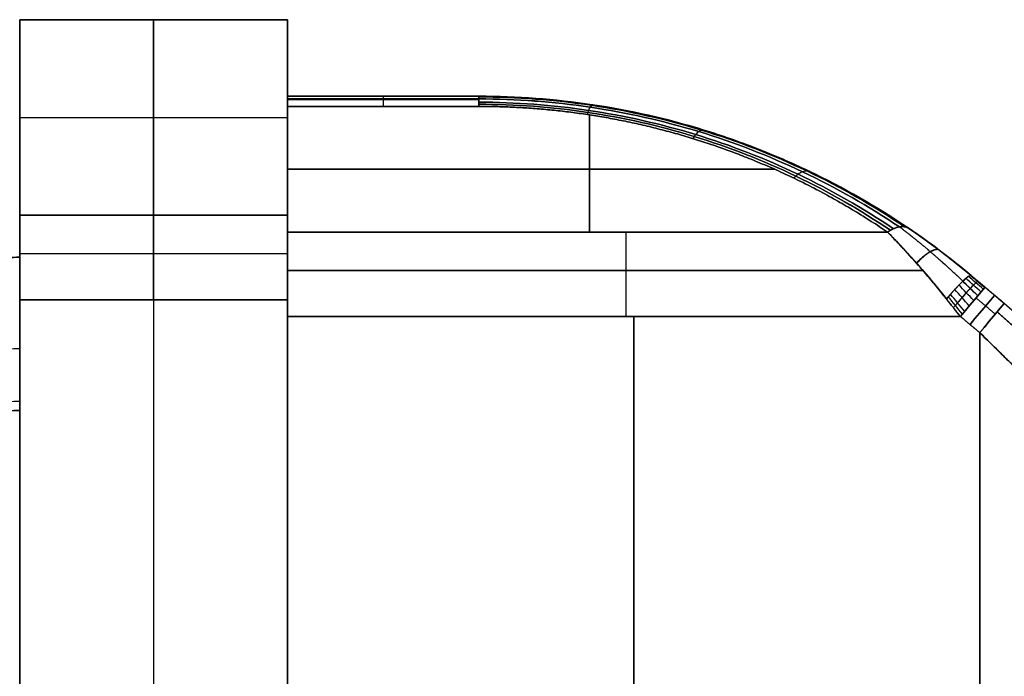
# Model space of a CAD drawing. Header units: millimetres. Extents: x -1649 to 240, y -242 to 238.
# Tile 4 of 256: x -1630 to -1604, y -1 to 16. Entities that reach past the tile are written whole.
import ezdxf

# ---------------------------------------------------------------- set-up
doc = ezdxf.new("R2010")
doc.units = ezdxf.units.MM
doc.layers.add('BOMBILLA', color=7, linetype='Continuous', true_color=0xfff700)
doc.layers.add('CABLE', color=7, linetype='Continuous', true_color=0x313030)

# ---------------------------------------------------------------- blocks, each defined once
blk = doc.blocks.new('DOME M 29914')
at = {"layer": 'CABLE', "extrusion": (-1, 0, 0)}
for centre, radius, start, end in [((-14.5, 11.801, 1610.667), 1, 137.2906, 180), ((-14.5, 11.199, 1610.667), 1, 180, 222.7094), ((-14.5, 11.199, 1608.167), 1, 180, 222.7094), ((-14.5, 11.199, 1605.667), 1, 180, 222.7094), ((-14.5, 11.801, 1605.667), 1, 137.2906, 180), ((-10.187, 8, 1610.667), 3, 222.7094, 270), ((-10.187, 15, 1610.667), 3, 90, 137.2906), ((-9.749, 14, 1610.667), 3, 90, 137.2906), ((-9.749, 9, 1610.667), 3, 222.7094, 270), ((-9.749, 14, 1601.825), 3, 90, 137.2906)]:
    blk.add_arc(centre, radius, start, end, dxfattribs=at)
at = {"layer": 'CABLE', "extrusion": (1, 0, 0)}
for centre, radius, start, end in [((14.5, 11.199, -1610.667), 1, 317.2906, 360), ((14.5, 11.801, -1610.667), 1, 0, 42.7094), ((14.5, 11.801, -1608.167), 1, 0, 42.7094), ((14.5, 11.199, -1605.667), 1, 317.2906, 360), ((14.5, 11.801, -1605.667), 1, 0, 42.7094), ((10.187, 8, -1617.667), 3, 270, 317.2906), ((10.187, 15, -1617.667), 3, 42.7094, 90), ((10.187, 15, -1617.667), 3, 42.7094, 90), ((10.187, 8, -1617.667), 3, 270, 317.2906), ((10.187, 8, -1614.167), 3, 270, 317.2906), ((10.187, 15, -1614.167), 3, 42.7094, 90), ((10.187, 15, -1610.667), 3, 42.7094, 90), ((10.187, 8, -1610.667), 3, 270, 317.2906), ((9.749, 9, -1610.667), 3, 270, 317.2906), ((9.749, 14, -1610.667), 3, 42.7094, 90), ((9.749, 9, -1601.825), 3, 270, 317.2906)]:
    blk.add_arc(centre, radius, start, end, dxfattribs=at)
at = {"layer": 'CABLE', "extrusion": (0, 0, -1)}
blk.add_arc((1605.667, -4.5, -11.5), 20, 90, 130, dxfattribs=at)
at = {"layer": 'CABLE', "extrusion": (-0.706687, 0.479901, 0.519893)}
blk.add_arc((886.775, -682.747, 1136.518), 1, 180, 232.5631, dxfattribs=at)
at = {"layer": 'CABLE', "extrusion": (-0.706687, 0.479901, -0.519893)}
blk.add_arc((886.775, 702.394, 1124.56), 1, 127.4369, 180, dxfattribs=at)
at = {"layer": 'CABLE', "extrusion": (0.762275, -0.639624, 0.099085)}
blk.add_arc((-1016.55, 137.486, -1219.498), 1, 0, 83.2654, dxfattribs=at)
at = {"layer": 'CABLE', "extrusion": (0.766044, -0.642788, 2.57276e-29)}
blk.add_arc((-1016.55, 7, -1226.643), 1, 270, 0, dxfattribs=at)
at = {"layer": 'CABLE', "extrusion": (-0.766044, 0.642788, -1.11506e-15)}
blk.add_arc((1016.55, 16, 1226.643), 1, 90, 180, dxfattribs=at)
at = {"layer": 'CABLE', "extrusion": (0.766044, -0.642788, 1.11506e-15)}
blk.add_arc((-1016.55, 16, -1226.643), 1, 360, 90, dxfattribs=at)
at = {"layer": 'CABLE', "extrusion": (0.766044, -0.642788, 0)}
for centre, start, end in [((-1016.55, 7, -1226.314), 270, 360), ((-1016.55, 16, -1226.314), 0, 90)]:
    blk.add_arc(centre, 1, start, end, dxfattribs=at)
at = {"layer": 'CABLE', "extrusion": (-0.766044, 0.642788, -2.54022e-30)}
blk.add_arc((1016.55, 7, 1225.984), 1, 180, 270, dxfattribs=at)
at = {"layer": 'CABLE', "extrusion": (-0.766044, 0.642788, -6.19611e-32)}
blk.add_arc((1016.55, 16, 1225.984), 1, 90, 180, dxfattribs=at)
at = {"layer": 'CABLE'}
for points, degree in [([(-1610.667, 17.5, 11.5), (-1617.667, 17.5, 11.5)], 1), ([(-1617.667, 17.5, 11.5), (-1617.667, 12.391, 5.965)], 1), ([(-1617.667, 17.5, 11.5), (-1610.667, 17.5, 11.5)], 1), ([(-1617.667, 12.391, 17.035), (-1617.667, 17.5, 11.5)], 1), ([(-1617.667, 17.5, 11.5), (-1617.667, 12.391, 17.035)], 1), ([(-1617.667, 12.391, 5.965), (-1617.667, 17.5, 11.5)], 1), ([(-1617.667, 11.296, 11.5), (-1617.667, 17.5, 11.5)], 1), ([(-1614.167, 12.391, 5.965), (-1614.167, 17.5, 11.5)], 1), ([(-1614.167, 17.5, 11.5), (-1614.167, 12.391, 17.035)], 1), ([(-1610.667, 12.391, 5.965), (-1610.667, 17.5, 11.5)], 1), ([(-1610.667, 17.5, 11.5), (-1610.667, 12.391, 17.035)], 1), ([(-1610.667, 17.5, 11.5), (-1610.667, 12.391, 17.035)], 1), ([(-1610.667, 12.391, 5.965), (-1610.667, 17.5, 11.5)], 1), ([(-1610.667, 15.5, 11.5), (-1610.667, 17.5, 11.5)], 1), ([(-1605.667, 15.5, 11.801), (-1610.667, 15.5, 11.801)], 1), ([(-1610.667, 15.5, 11.801), (-1610.667, 15.5, 11.199)], 1), ([(-1610.667, 15.5, 11.199), (-1605.667, 15.5, 11.199)], 1), ([(-1605.667, 15.5, 11.5), (-1610.667, 15.5, 11.5)], 1), ([(-1610.667, 15.5, 11.801), (-1610.667, 15.5, 11.199)], 1), ([(-1610.667, 15.5, 11.199), (-1605.667, 15.5, 11.199)], 1), ([(-1605.667, 15.5, 11.801), (-1610.667, 15.5, 11.801)], 1), ([(-1608.167, 15.5, 11.199), (-1608.167, 15.5, 11.801)], 1), ([(-1605.667, 15.5, 11.199), (-1605.667, 15.5, 11.801)], 1), ([(-1605.667, 15.5, 11.199), (-1605.667, 15.5, 11.801)], 1), ([(-1605.667, 15.431, 10.834), (-1610.667, 15.431, 10.834)], 1), ([(-1610.667, 15.413, 12.208), (-1605.667, 15.413, 12.208)], 1), ([(-1610.667, 11.953, 16.035), (-1610.667, 15.235, 12.48)], 1), ([(-1610.667, 15.235, 10.52), (-1610.667, 11.953, 6.965)], 1), ([(-1610.667, 11.953, 6.965), (-1610.667, 15.235, 10.52)], 1), ([(-1610.667, 15.235, 10.52), (-1605.667, 15.235, 10.52)], 1), ([(-1605.667, 15.235, 12.48), (-1610.667, 15.235, 12.48)], 1), ([(-1610.667, 15.235, 12.48), (-1610.667, 11.953, 16.035)], 1), ([(-1605.667, 15.235, 10.52), (-1610.667, 15.235, 10.52)], 1), ([(-1610.667, 15.235, 12.48), (-1605.667, 15.235, 12.48)], 1), ([(-1617.667, 14.945, 8.733), (-1610.667, 14.945, 8.733)], 1), ([(-1617.667, 14.945, 14.267), (-1610.667, 14.945, 14.267)], 1), ([(-1602.782, 11.953, 6.965), (-1602.782, 15.015, 10.282)], 1), ([(-1602.782, 15.015, 12.718), (-1602.782, 11.953, 16.035)], 1), ([(-1598.826, 14.294, 13.043), (-1598.826, 14.294, 9.957)], 1), ([(-1610.667, 13.594, 8.743), (-1597.942, 13.594, 8.743)], 1), ([(-1597.942, 13.594, 14.257), (-1610.667, 13.594, 14.257)], 1), ([(-1617.667, 12.391, 5.965), (-1610.667, 12.391, 5.965)], 1), ([(-1617.667, 12.391, 5.965), (-1610.667, 12.391, 5.965)], 1), ([(-1610.667, 12.391, 17.035), (-1617.667, 12.391, 17.035)], 1), ([(-1610.667, 12.391, 17.035), (-1617.667, 12.391, 17.035)], 1), ([(-1594.992, 11.953, 6.965), (-1610.667, 11.953, 6.965)], 1), ([(-1610.667, 11.953, 16.035), (-1594.992, 11.953, 16.035)], 1), ([(-1610.667, 11.953, 6.965), (-1594.992, 11.953, 6.965)], 1), ([(-1594.992, 11.953, 16.035), (-1610.667, 11.953, 16.035)], 1), ([(-1617.667, 11.39, 5.252), (-1610.667, 11.39, 5.252)], 1), ([(-1617.667, 11.39, 17.748), (-1610.667, 11.39, 17.748)], 1), ([(-1620.275, 11.207, 11.5), (-1617.667, 11.296, 11.5)], 1), ([(-1617.667, 11.296, 11.5), (-1620.275, 11.207, 11.5)], 1), ([(-1610.667, 10.952, 6.252), (-1594.07, 10.952, 6.252)], 1), ([(-1594.07, 10.952, 16.748), (-1610.667, 10.952, 16.748)], 1), ([(-1592.457, 10.502, 16.183), (-1592.583, 10.609, 16.179), (-1592.709, 10.715, 16.167), (-1592.833, 10.82, 16.147)], 3), ([(-1592.811, 10.821, 15.976), (-1592.811, 10.821, 7.024)], 1), ([(-1592.811, 10.821, 15.976), (-1592.811, 10.821, 7.024)], 1), ([(-1592.811, 10.821, 11.5), (-1588.215, 6.964, 11.5)], 1), ([(-1592.811, 10.821, 7.024), (-1592.69, 10.72, 7.008), (-1592.568, 10.617, 7), (-1592.446, 10.515, 7)], 3), ([(-1592.74, 10.164, 16.84), (-1592.87, 10.301, 16.827), (-1592.999, 10.436, 16.803), (-1593.126, 10.569, 16.769)], 3), ([(-1592.636, 10.288, 16.711), (-1592.767, 10.416, 16.697), (-1592.898, 10.543, 16.673), (-1593.026, 10.668, 16.641)], 3), ([(-1592.552, 10.388, 16.55), (-1592.683, 10.508, 16.539), (-1592.813, 10.627, 16.518), (-1592.941, 10.744, 16.488)], 3), ([(-1592.492, 10.46, 16.37), (-1592.621, 10.573, 16.362), (-1592.75, 10.685, 16.346), (-1592.877, 10.796, 16.321)], 3), ([(-1592.977, 9.882, 16.985), (-1593.101, 10.032, 16.979), (-1593.225, 10.182, 16.961), (-1593.348, 10.329, 16.932)], 3), ([(-1592.856, 10.026, 16.932), (-1592.984, 10.17, 16.921), (-1593.11, 10.313, 16.899), (-1593.235, 10.453, 16.867)], 3), ([(-1591.941, 10.091, 16), (-1592.446, 10.515, 16)], 1), ([(-1592.446, 10.515, 7), (-1591.941, 10.091, 7)], 1), ([(-1592.446, 10.515, 7), (-1591.941, 10.091, 7)], 1), ([(-1591.941, 10.091, 16), (-1592.446, 10.515, 16)], 1), ([(-1610.667, 10.187, 5), (-1617.667, 10.187, 5)], 1), ([(-1617.667, 10.187, 5), (-1617.667, -10.187, 5)], 1), ([(-1610.667, 10.187, 5), (-1617.667, 10.187, 5)], 1), ([(-1617.667, 10.187, 18), (-1610.667, 10.187, 18)], 1), ([(-1617.667, -10.187, 18), (-1617.667, 10.187, 18)], 1), ([(-1617.667, 10.187, 18), (-1610.667, 10.187, 18)], 1), ([(-1617.667, 10.187, 18), (-1617.667, -10.187, 18)], 1), ([(-1617.667, -10.187, 5), (-1617.667, 10.187, 5)], 1), ([(-1614.167, 10.187, 5), (-1614.167, -10.187, 5)], 1), ([(-1614.167, 10.187, 18), (-1614.167, -10.187, 18)], 1), ([(-1610.667, -10.187, 5), (-1610.667, 10.187, 5)], 1), ([(-1610.667, 10.187, 18), (-1610.667, -10.187, 18)], 1), ([(-1610.667, 10.187, 18), (-1610.667, -10.187, 18)], 1), ([(-1610.667, -10.187, 5), (-1610.667, 10.187, 5)], 1), ([(-1593.089, 9.749, 6), (-1593.211, 9.902, 6), (-1593.333, 10.056, 6.012), (-1593.454, 10.208, 6.035)], 3), ([(-1593.036, 9.811, 16.997), (-1593.159, 9.963, 16.994), (-1593.282, 10.115, 16.979), (-1593.404, 10.265, 16.953)], 3), ([(-1592.681, 10.235, 6.227), (-1592.176, 9.811, 6.227)], 1), ([(-1592.681, 10.235, 16.773), (-1592.176, 9.811, 16.773)], 1), ([(-1610.667, 9.749, 17), (-1593.089, 9.749, 17)], 1), ([(-1610.667, -9.749, 17), (-1610.667, 9.749, 17)], 1), ([(-1610.667, 9.749, 6), (-1593.089, 9.749, 6)], 1), ([(-1610.667, -9.749, 6), (-1610.667, 9.749, 6)], 1), ([(-1610.667, -9.749, 17), (-1610.667, 9.749, 17)], 1), ([(-1610.667, 9.749, 6), (-1610.667, -9.749, 6)], 1), ([(-1593.089, 9.749, 6), (-1610.667, 9.749, 6)], 1), ([(-1610.667, 9.749, 17), (-1593.089, 9.749, 17)], 1), ([(-1601.625, -9.749, 17), (-1601.625, 9.749, 17)], 1), ([(-1601.625, 9.749, 6), (-1601.625, -9.749, 6)], 1), ([(-1593.089, 9.749, 17), (-1592.584, 9.325, 17)], 1), ([(-1593.089, 9.749, 6), (-1592.584, 9.325, 6)], 1), ([(-1592.584, 9.325, 6), (-1593.089, 9.749, 6)], 1), ([(-1593.089, 9.749, 17), (-1592.584, 9.325, 17)], 1), ([(-1592.584, 9.325, 17), (-1592.584, -9.325, 17)], 1), ([(-1592.584, 9.325, 6), (-1592.584, -9.325, 6)], 1), ([(-1592.584, -9.325, 17), (-1592.584, 9.325, 17)], 1), ([(-1592.584, 9.325, 6), (-1592.584, -9.325, 6)], 1), ([(-1617.666, 8.905, 9.538), (-1620.193, 8.819, 9.538)], 1), ([(-1617.666, 8.905, 13.462), (-1620.193, 8.819, 13.462)], 1), ([(-1617.667, 7.53, 10.557), (-1620.147, 7.446, 10.557)], 1), ([(-1617.667, 7.53, 12.443), (-1620.147, 7.446, 12.443)], 1), ([(-1617.667, 7.294, 11.5), (-1620.139, 7.21, 11.5)], 1), ([(-1620.139, 7.21, 11.5), (-1617.667, 7.294, 11.5)], 1), ([(-1617.667, -7.294, 11.5), (-1617.667, 7.294, 11.5)], 1)]:
    blk.add_open_spline(points, degree=degree, dxfattribs=at)
for points, knots in [([(-1605.667, 15.5, 11.801), (-1604.68, 15.5, 11.801), (-1603.689, 15.427, 11.877), (-1602.214, 15.206, 12.104), (-1601.724, 15.114, 12.199), (-1600.751, 14.893, 12.426), (-1600.253, 14.759, 12.563), (-1597.934, 14.046, 13.297), (-1596.115, 13.189, 14.179), (-1594.431, 12.046, 15.357)], [4, 4, 4, 4, 4.25, 4.25, 4.375, 4.375, 4.5, 4.5, 5, 5, 5, 5]), ([(-1594.431, 12.046, 7.643), (-1595.273, 12.617, 8.232), (-1596.149, 13.118, 8.747), (-1597.495, 13.761, 9.408), (-1597.948, 13.957, 9.611), (-1598.864, 14.314, 9.978), (-1599.31, 14.47, 10.138), (-1601.704, 15.206, 10.896), (-1603.693, 15.5, 11.199), (-1605.667, 15.5, 11.199)], [2, 2, 2, 2, 2.25, 2.25, 2.375, 2.375, 2.5, 2.5, 3, 3, 3, 3]), ([(-1605.667, 15.5, 11.199), (-1604.68, 15.5, 11.199), (-1603.689, 15.427, 11.123), (-1602.214, 15.206, 10.896), (-1601.724, 15.114, 10.801), (-1600.751, 14.893, 10.574), (-1600.253, 14.759, 10.437), (-1597.934, 14.046, 9.703), (-1596.115, 13.189, 8.821), (-1594.431, 12.046, 7.643)], [2.259371, 2.259371, 2.259371, 2.259371, 2.509371, 2.509371, 2.634371, 2.634371, 2.759371, 2.759371, 3.259371, 3.259371, 3.259371, 3.259371]), ([(-1594.431, 12.046, 15.357), (-1595.273, 12.617, 14.768), (-1596.149, 13.118, 14.253), (-1597.495, 13.761, 13.592), (-1597.948, 13.957, 13.389), (-1598.864, 14.314, 13.022), (-1599.31, 14.47, 12.862), (-1601.704, 15.206, 12.104), (-1603.693, 15.5, 11.801), (-1605.667, 15.5, 11.801)], [2.259371, 2.259371, 2.259371, 2.259371, 2.509371, 2.509371, 2.634371, 2.634371, 2.759371, 2.759371, 3.259371, 3.259371, 3.259371, 3.259371]), ([(-1605.667, 15.483, 11.014), (-1604.683, 15.483, 11.014), (-1603.7, 15.409, 10.937), (-1602.727, 15.264, 10.784), (-1601.754, 15.119, 10.632), (-1600.792, 14.903, 10.404), (-1599.852, 14.616, 10.103), (-1598.911, 14.329, 9.802), (-1597.992, 13.972, 9.427), (-1597.104, 13.549, 8.983), (-1596.216, 13.127, 8.539), (-1595.359, 12.639, 8.027), (-1594.542, 12.09, 7.451)], [3.1415927, 3.1415927, 3.1415927, 3.1415927, 3.2907305, 3.2907305, 3.2907305, 3.4398683, 3.4398683, 3.4398683, 3.5890061, 3.5890061, 3.5890061, 3.7381439, 3.7381439, 3.7381439, 3.7381439]), ([(-1594.542, 12.09, 15.549), (-1595.359, 12.639, 14.973), (-1596.216, 13.127, 14.461), (-1597.104, 13.549, 14.017), (-1597.992, 13.972, 13.573), (-1598.911, 14.329, 13.198), (-1599.852, 14.616, 12.897), (-1600.792, 14.903, 12.596), (-1601.754, 15.119, 12.368), (-1602.727, 15.264, 12.216), (-1603.7, 15.409, 12.063), (-1604.683, 15.483, 11.986), (-1605.667, 15.483, 11.986)], [5.686634, 5.686634, 5.686634, 5.686634, 5.8357718, 5.8357718, 5.8357718, 5.9849097, 5.9849097, 5.9849097, 6.1340475, 6.1340475, 6.1340475, 6.2831853, 6.2831853, 6.2831853, 6.2831853]), ([(-1594.681, 12.089, 15.737), (-1595.487, 12.63, 15.16), (-1596.334, 13.11, 14.646), (-1597.211, 13.526, 14.202), (-1598.088, 13.942, 13.758), (-1598.996, 14.294, 13.382), (-1599.925, 14.577, 13.08), (-1600.854, 14.859, 12.778), (-1601.804, 15.072, 12.55), (-1602.764, 15.215, 12.398), (-1603.724, 15.358, 12.245), (-1604.695, 15.431, 12.168), (-1605.667, 15.431, 12.168)], [5.686634, 5.686634, 5.686634, 5.686634, 5.8357718, 5.8357718, 5.8357718, 5.9849097, 5.9849097, 5.9849097, 6.1340475, 6.1340475, 6.1340475, 6.2831853, 6.2831853, 6.2831853, 6.2831853]), ([(-1605.667, 15.43, 10.832), (-1604.695, 15.43, 10.832), (-1603.724, 15.358, 10.755), (-1602.764, 15.215, 10.602), (-1601.804, 15.072, 10.45), (-1600.854, 14.859, 10.222), (-1599.925, 14.577, 9.92), (-1598.996, 14.294, 9.618), (-1598.088, 13.942, 9.242), (-1597.211, 13.526, 8.798), (-1596.334, 13.11, 8.353), (-1595.487, 12.63, 7.84), (-1594.681, 12.089, 7.263)], [3.1415927, 3.1415927, 3.1415927, 3.1415927, 3.2907305, 3.2907305, 3.2907305, 3.4398683, 3.4398683, 3.4398683, 3.5890061, 3.5890061, 3.5890061, 3.7381439, 3.7381439, 3.7381439, 3.7381439]), ([(-1605.667, 15.345, 10.664), (-1604.709, 15.345, 10.664), (-1603.751, 15.273, 10.586), (-1602.804, 15.132, 10.434), (-1601.857, 14.991, 10.281), (-1600.92, 14.78, 10.054), (-1600.004, 14.5, 9.752), (-1599.088, 14.221, 9.45), (-1598.194, 13.873, 9.075), (-1597.329, 13.462, 8.63), (-1596.465, 13.05, 8.186), (-1595.631, 12.575, 7.673), (-1594.837, 12.041, 7.096)], [3.1415927, 3.1415927, 3.1415927, 3.1415927, 3.2907305, 3.2907305, 3.2907305, 3.4398683, 3.4398683, 3.4398683, 3.5890061, 3.5890061, 3.5890061, 3.7381439, 3.7381439, 3.7381439, 3.7381439]), ([(-1594.837, 12.041, 15.904), (-1595.631, 12.575, 15.327), (-1596.465, 13.05, 14.814), (-1597.329, 13.462, 14.37), (-1598.193, 13.873, 13.925), (-1599.088, 14.221, 13.55), (-1600.004, 14.5, 13.248), (-1600.92, 14.78, 12.946), (-1601.857, 14.991, 12.718), (-1602.804, 15.132, 12.566), (-1603.751, 15.273, 12.413), (-1604.709, 15.345, 12.336), (-1605.667, 15.345, 12.336)], [5.686634, 5.686634, 5.686634, 5.686634, 5.8357718, 5.8357718, 5.8357718, 5.9849097, 5.9849097, 5.9849097, 6.1340475, 6.1340475, 6.1340475, 6.2831853, 6.2831853, 6.2831853, 6.2831853]), ([(-1605.667, 15.291, 10.587), (-1604.716, 15.291, 10.587), (-1603.765, 15.22, 10.51), (-1602.824, 15.079, 10.358), (-1601.884, 14.939, 10.205), (-1600.954, 14.728, 9.978), (-1600.045, 14.45, 9.676), (-1599.136, 14.172, 9.375), (-1598.247, 13.825, 9), (-1597.39, 13.415, 8.557), (-1596.532, 13.006, 8.113), (-1595.705, 12.532, 7.601), (-1594.917, 12, 7.024)], [3.1415927, 3.1415927, 3.1415927, 3.1415927, 3.2907305, 3.2907305, 3.2907305, 3.4398683, 3.4398683, 3.4398683, 3.5890061, 3.5890061, 3.5890061, 3.7381439, 3.7381439, 3.7381439, 3.7381439]), ([(-1594.917, 12, 15.975), (-1595.704, 12.533, 15.399), (-1596.532, 13.006, 14.887), (-1597.39, 13.416, 14.443), (-1598.247, 13.825, 14), (-1599.135, 14.172, 13.625), (-1600.045, 14.45, 13.323), (-1600.954, 14.728, 13.022), (-1601.884, 14.939, 12.794), (-1602.824, 15.079, 12.642), (-1603.765, 15.22, 12.49), (-1604.716, 15.291, 12.413), (-1605.667, 15.291, 12.413)], [5.686634, 5.686634, 5.686634, 5.686634, 5.8357718, 5.8357718, 5.8357718, 5.9849097, 5.9849097, 5.9849097, 6.1340475, 6.1340475, 6.1340475, 6.2831853, 6.2831853, 6.2831853, 6.2831853]), ([(-1602.695, 15.278, 10.97), (-1602.705, 15.279, 10.908), (-1602.715, 15.275, 10.846), (-1602.727, 15.264, 10.784), (-1602.739, 15.254, 10.722), (-1602.751, 15.237, 10.661), (-1602.764, 15.215, 10.602), (-1602.777, 15.193, 10.543), (-1602.79, 15.165, 10.487), (-1602.804, 15.132, 10.434), (-1602.811, 15.116, 10.408), (-1602.817, 15.098, 10.382), (-1602.824, 15.079, 10.358), (-1602.831, 15.062, 10.335), (-1602.837, 15.043, 10.313), (-1602.843, 15.024, 10.292)], [0, 0, 0, 0, 0.2516216, 0.2516216, 0.2516216, 0.5032432, 0.5032432, 0.5032432, 0.7548648, 0.7548648, 0.7548648, 0.8806756, 0.8806756, 0.8806756, 0.999433, 0.999433, 0.999433, 0.999433]), ([(-1602.695, 15.278, 12.03), (-1602.705, 15.279, 12.092), (-1602.715, 15.275, 12.154), (-1602.727, 15.264, 12.216), (-1602.739, 15.254, 12.278), (-1602.751, 15.237, 12.339), (-1602.764, 15.215, 12.398), (-1602.777, 15.193, 12.457), (-1602.79, 15.165, 12.513), (-1602.804, 15.132, 12.566), (-1602.811, 15.116, 12.592), (-1602.817, 15.098, 12.618), (-1602.824, 15.079, 12.642), (-1602.831, 15.062, 12.665), (-1602.837, 15.043, 12.687), (-1602.843, 15.024, 12.708)], [0, 0, 0, 0, 0.2515249, 0.2515249, 0.2515249, 0.5030499, 0.5030499, 0.5030499, 0.7545748, 0.7545748, 0.7545748, 0.8803373, 0.8803373, 0.8803373, 0.9992477, 0.9992477, 0.9992477, 0.9992477]), ([(-1599.789, 14.617, 10.29), (-1599.808, 14.623, 10.228), (-1599.829, 14.622, 10.165), (-1599.852, 14.616, 10.103), (-1599.874, 14.609, 10.041), (-1599.899, 14.596, 9.979), (-1599.925, 14.577, 9.92), (-1599.95, 14.557, 9.861), (-1599.977, 14.531, 9.804), (-1600.004, 14.5, 9.752), (-1600.018, 14.485, 9.726), (-1600.031, 14.468, 9.7), (-1600.045, 14.45, 9.676), (-1600.057, 14.433, 9.654), (-1600.07, 14.415, 9.632), (-1600.083, 14.396, 9.612)], [0, 0, 0, 0, 0.2516216, 0.2516216, 0.2516216, 0.5032432, 0.5032432, 0.5032432, 0.7548648, 0.7548648, 0.7548648, 0.8806756, 0.8806756, 0.8806756, 0.9999749, 0.9999749, 0.9999749, 0.9999749]), ([(-1599.789, 14.617, 12.71), (-1599.808, 14.623, 12.772), (-1599.829, 14.622, 12.835), (-1599.852, 14.616, 12.897), (-1599.874, 14.609, 12.959), (-1599.899, 14.596, 13.021), (-1599.925, 14.577, 13.08), (-1599.95, 14.557, 13.139), (-1599.977, 14.531, 13.196), (-1600.004, 14.5, 13.248), (-1600.017, 14.485, 13.274), (-1600.031, 14.468, 13.299), (-1600.045, 14.45, 13.323), (-1600.057, 14.433, 13.346), (-1600.07, 14.415, 13.368), (-1600.083, 14.396, 13.388)], [0, 0, 0, 0, 0.2515249, 0.2515249, 0.2515249, 0.5030499, 0.5030499, 0.5030499, 0.7545748, 0.7545748, 0.7545748, 0.8803373, 0.8803373, 0.8803373, 0.9999746, 0.9999746, 0.9999746, 0.9999746]), ([(-1597.014, 13.531, 13.828), (-1597.041, 13.544, 13.89), (-1597.071, 13.55, 13.954), (-1597.104, 13.549, 14.017), (-1597.137, 13.549, 14.08), (-1597.173, 13.541, 14.143), (-1597.211, 13.526, 14.202), (-1597.249, 13.511, 14.261), (-1597.289, 13.49, 14.318), (-1597.329, 13.462, 14.37), (-1597.349, 13.448, 14.395), (-1597.369, 13.432, 14.42), (-1597.39, 13.416, 14.443), (-1597.409, 13.4, 14.465), (-1597.428, 13.383, 14.486), (-1597.447, 13.365, 14.506)], [0, 0, 0, 0, 0.2515249, 0.2515249, 0.2515249, 0.5030499, 0.5030499, 0.5030499, 0.7545748, 0.7545748, 0.7545748, 0.8803373, 0.8803373, 0.8803373, 0.9995015, 0.9995015, 0.9995015, 0.9995015]), ([(-1597.014, 13.531, 9.172), (-1597.041, 13.544, 9.11), (-1597.071, 13.55, 9.046), (-1597.104, 13.549, 8.983), (-1597.137, 13.549, 8.92), (-1597.173, 13.541, 8.857), (-1597.211, 13.526, 8.798), (-1597.249, 13.511, 8.738), (-1597.289, 13.49, 8.682), (-1597.329, 13.462, 8.63), (-1597.349, 13.448, 8.604), (-1597.37, 13.432, 8.58), (-1597.39, 13.415, 8.557), (-1597.409, 13.4, 8.535), (-1597.428, 13.382, 8.514), (-1597.446, 13.365, 8.494)], [0, 0, 0, 0, 0.2516216, 0.2516216, 0.2516216, 0.5032432, 0.5032432, 0.5032432, 0.7548648, 0.7548648, 0.7548648, 0.8806756, 0.8806756, 0.8806756, 0.999409, 0.999409, 0.999409, 0.999409]), ([(-1594.992, 11.953, 6.965), (-1594.9, 11.859, 6.863), (-1594.792, 11.747, 6.756), (-1594.605, 11.548, 6.598), (-1594.538, 11.477, 6.546), (-1594.433, 11.361, 6.47), (-1594.378, 11.301, 6.432), (-1594.322, 11.238, 6.395), (-1594.283, 11.195, 6.371), (-1594.256, 11.163, 6.355), (-1594.155, 11.05, 6.294), (-1594.031, 10.909, 6.224), (-1593.67, 10.479, 6.081), (-1593.537, 10.314, 6.052), (-1593.454, 10.208, 6.035)], [0, 0, 0, 0, 0.25, 0.25, 0.375, 0.375, 0.4375, 0.46875, 0.46875, 0.5, 0.5, 0.75, 0.75, 1, 1, 1, 1]), ([(-1593.454, 10.208, 16.965), (-1593.539, 10.315, 16.948), (-1593.675, 10.485, 16.916), (-1593.932, 10.792, 16.815), (-1594.008, 10.88, 16.78), (-1594.106, 10.993, 16.73), (-1594.136, 11.027, 16.714), (-1594.177, 11.075, 16.691), (-1594.19, 11.089, 16.684), (-1594.215, 11.118, 16.669), (-1594.218, 11.121, 16.668), (-1594.555, 11.502, 16.468), (-1594.807, 11.764, 16.24), (-1594.992, 11.953, 16.035)], [1.153689, 1.153689, 1.153689, 1.153689, 1.403689, 1.403689, 1.528689, 1.528689, 1.591189, 1.591189, 1.622439, 1.622439, 1.653689, 1.653689, 2.153689, 2.153689, 2.153689, 2.153689]), ([(-1593.454, 10.208, 6.035), (-1593.714, 10.536, 6.086), (-1593.979, 10.851, 6.19), (-1594.496, 11.435, 6.497), (-1594.75, 11.706, 6.698), (-1594.992, 11.953, 6.965)], [-0.002030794, -0.002030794, -0.002030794, -0.002030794, -0.001015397, -0.001015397, 0, 0, 0, 0]), ([(-1594.992, 11.953, 16.035), (-1594.749, 11.705, 16.303), (-1594.491, 11.429, 16.507), (-1593.975, 10.847, 16.811), (-1593.715, 10.537, 16.914), (-1593.454, 10.208, 16.965)], [-0.002029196, -0.002029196, -0.002029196, -0.002029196, -0.001014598, -0.001014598, 0, 0, 0, 0]), ([(-1594.431, 12.046, 15.357), (-1594.31, 11.963, 15.441), (-1594.182, 11.875, 15.518), (-1593.914, 11.684, 15.657), (-1593.765, 11.574, 15.723), (-1593.357, 11.267, 15.875), (-1593.084, 11.05, 15.943), (-1592.811, 10.821, 15.976)], [5, 5, 5, 5, 5.25, 5.25, 5.5, 5.5, 6, 6, 6, 6]), ([(-1592.811, 10.821, 7.024), (-1593.085, 11.051, 7.057), (-1593.344, 11.257, 7.12), (-1593.923, 11.693, 7.337), (-1594.19, 11.882, 7.475), (-1594.431, 12.046, 7.643)], [1, 1, 1, 1, 1.5, 1.5, 2, 2, 2, 2]), ([(-1594.431, 12.046, 7.643), (-1594.175, 11.872, 7.465), (-1593.908, 11.682, 7.331), (-1593.364, 11.272, 7.127), (-1593.085, 11.051, 7.057), (-1592.811, 10.821, 7.024)], [0, 0, 0, 0, 0.001015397, 0.001015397, 0.002030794, 0.002030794, 0.002030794, 0.002030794]), ([(-1592.811, 10.821, 15.976), (-1593.086, 11.052, 15.942), (-1593.36, 11.269, 15.874), (-1593.903, 11.678, 15.671), (-1594.174, 11.872, 15.536), (-1594.431, 12.046, 15.357)], [0, 0, 0, 0, 0.001014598, 0.001014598, 0.002029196, 0.002029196, 0.002029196, 0.002029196]), ([(-1592.629, 10.668, 15.994), (-1592.631, 10.67, 16.052), (-1592.637, 10.668, 16.111), (-1592.646, 10.662, 16.171), (-1592.655, 10.655, 16.231), (-1592.668, 10.645, 16.292), (-1592.685, 10.629, 16.352), (-1592.702, 10.613, 16.412), (-1592.723, 10.593, 16.47), (-1592.748, 10.568, 16.526), (-1592.772, 10.542, 16.582), (-1592.801, 10.513, 16.635), (-1592.832, 10.479, 16.683), (-1592.864, 10.445, 16.731), (-1592.898, 10.408, 16.774), (-1592.934, 10.368, 16.812), (-1592.97, 10.328, 16.85), (-1593.008, 10.285, 16.882), (-1593.047, 10.241, 16.908), (-1593.085, 10.197, 16.934), (-1593.124, 10.152, 16.953), (-1593.163, 10.107, 16.967), (-1593.182, 10.084, 16.974), (-1593.202, 10.061, 16.979), (-1593.221, 10.039, 16.983), (-1593.238, 10.019, 16.987), (-1593.255, 9.999, 16.989), (-1593.272, 9.979, 16.991)], [0, 0, 0, 0, 0.12575, 0.12575, 0.12575, 0.2515, 0.2515, 0.2515, 0.37725, 0.37725, 0.37725, 0.503, 0.503, 0.503, 0.62875, 0.62875, 0.62875, 0.7545, 0.7545, 0.7545, 0.88025, 0.88025, 0.88025, 0.943125, 0.943125, 0.943125, 1.000007, 1.000007, 1.000007, 1.000007]), ([(-1592.584, 9.325, 17), (-1592.398, 9.143, 17), (-1592.235, 8.984, 17.009), (-1592.026, 8.779, 17.026), (-1591.963, 8.717, 17.032), (-1591.876, 8.632, 17.042), (-1591.848, 8.605, 17.045), (-1591.796, 8.554, 17.052), (-1591.788, 8.546, 17.053), (-1591.594, 8.356, 17.08), (-1591.447, 8.212, 17.107), (-1591.241, 8.01, 17.152), (-1591.174, 7.945, 17.168), (-1591.045, 7.818, 17.2), (-1590.996, 7.771, 17.213), (-1590.326, 7.115, 17.407), (-1589.815, 6.615, 17.653), (-1589.39, 6.198, 17.921)], [2.000431, 2.000431, 2.000431, 2.000431, 2.125431, 2.125431, 2.187931, 2.187931, 2.219181, 2.219181, 2.250431, 2.250431, 2.375431, 2.375431, 2.437931, 2.437931, 2.500431, 2.500431, 3.000431, 3.000431, 3.000431, 3.000431]), ([(-1589.39, 6.198, 5.079), (-1589.602, 6.406, 5.213), (-1589.836, 6.636, 5.341), (-1590.219, 7.011, 5.516), (-1590.352, 7.141, 5.571), (-1590.56, 7.344, 5.649), (-1590.63, 7.413, 5.674), (-1590.774, 7.553, 5.721), (-1590.862, 7.639, 5.748), (-1591.042, 7.816, 5.8), (-1591.172, 7.943, 5.833), (-1591.378, 8.145, 5.878), (-1591.485, 8.249, 5.899), (-1591.596, 8.358, 5.918), (-1591.672, 8.432, 5.93), (-1591.726, 8.485, 5.938), (-1591.933, 8.688, 5.968), (-1592.212, 8.961, 6), (-1592.584, 9.325, 6)], [2.000861, 2.000861, 2.000861, 2.000861, 2.250861, 2.250861, 2.375861, 2.375861, 2.438361, 2.438361, 2.500861, 2.500861, 2.625861, 2.625861, 2.688361, 2.719611, 2.719611, 2.750861, 2.750861, 3.000861, 3.000861, 3.000861, 3.000861]), ([(-1589.39, 6.198, 5.079), (-1589.865, 6.663, 5.378), (-1590.382, 7.17, 5.61), (-1591.461, 8.226, 5.921), (-1592.023, 8.776, 6), (-1592.584, 9.325, 6)], [1.0093587, 1.0093587, 1.0093587, 1.0093587, 1.2900775, 1.2900775, 1.5707963, 1.5707963, 1.5707963, 1.5707963]), ([(-1592.584, 9.325, 17), (-1592.023, 8.776, 17), (-1591.461, 8.226, 17.079), (-1590.382, 7.17, 17.39), (-1589.865, 6.663, 17.622), (-1589.39, 6.198, 17.921)], [4.712389, 4.712389, 4.712389, 4.712389, 4.9931078, 4.9931078, 5.2738266, 5.2738266, 5.2738266, 5.2738266])]:
    blk.add_open_spline(points, degree=3, knots=knots, dxfattribs=at)
for points, weights, degree in [([(-1605.667, 15.235, 10.52), (-1601.831, 15.235, 10.52), (-1598.165, 14.108, 9.299), (-1594.992, 11.953, 6.965)], [1, 0.97056310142, 0.97056310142, 1], 3), ([(-1594.992, 11.953, 16.035), (-1598.165, 14.108, 13.701), (-1601.831, 15.235, 12.48), (-1605.667, 15.235, 12.48)], [1, 0.97056310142, 0.97056310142, 1], 3), ([(-1594.992, 11.953, 6.965), (-1598.165, 14.108, 9.299), (-1601.831, 15.235, 10.52), (-1605.667, 15.235, 10.52)], [1, 0.97056310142, 0.97056310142, 1], 3), ([(-1605.667, 15.235, 12.48), (-1601.831, 15.235, 12.48), (-1598.165, 14.108, 13.701), (-1594.992, 11.953, 16.035)], [1, 0.97056310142, 0.97056310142, 1], 3), ([(-1594.992, 11.953, 6.965), (-1594.643, 12.19, 7.222), (-1594.431, 12.046, 7.643)], [1, 0.896628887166, 1], 2), ([(-1594.431, 12.046, 15.357), (-1594.643, 12.19, 15.778), (-1594.992, 11.953, 16.035)], [1, 0.896628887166, 1], 2), ([(-1593.636, 11.477, 7.229), (-1593.799, 11.6, 6.584), (-1594.238, 11.143, 6.344)], [1, 0.828046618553, 1], 2), ([(-1593.631, 11.474, 15.773), (-1593.794, 11.596, 16.42), (-1594.233, 11.138, 16.659)], [1, 0.827607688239, 1], 2), ([(-1617.667, 11.296, 11.5), (-1617.667, 11.296, 7.5), (-1617.667, 7.294, 7.5), (-1617.667, 7.294, 11.5)], [1, 0.333333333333, 0.333333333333, 1], 3), ([(-1617.667, 11.296, 11.5), (-1617.667, 11.296, 7.5), (-1617.667, 7.294, 7.5), (-1617.667, 7.294, 11.5)], [1, 0.333333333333, 0.333333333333, 1], 3), ([(-1617.667, 7.294, 11.5), (-1617.667, 7.294, 15.5), (-1617.667, 11.296, 15.5), (-1617.667, 11.296, 11.5)], [1, 0.333333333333, 0.333333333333, 1], 3), ([(-1617.667, 7.294, 11.5), (-1617.667, 7.294, 15.5), (-1617.667, 11.296, 15.5), (-1617.667, 11.296, 11.5)], [1, 0.333333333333, 0.333333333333, 1], 3), ([(-1593.454, 10.208, 6.035), (-1592.878, 10.878, 6.139), (-1592.811, 10.821, 7.024)], [1, 0.747418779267, 1], 2), ([(-1592.811, 10.821, 7.024), (-1592.878, 10.878, 6.139), (-1593.454, 10.208, 6.035)], [1, 0.747418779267, 1], 2), ([(-1593.454, 10.208, 16.965), (-1592.878, 10.878, 16.861), (-1592.811, 10.821, 15.976)], [1, 0.747418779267, 1], 2), ([(-1592.446, 10.515, 16), (-1592.568, 10.617, 16), (-1592.69, 10.72, 15.992), (-1592.811, 10.821, 15.976)], [1, 0.998032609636, 0.998032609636, 1], 3), ([(-1592.811, 10.821, 7.024), (-1592.69, 10.72, 7.008), (-1592.568, 10.617, 7), (-1592.446, 10.515, 7)], [1, 0.998032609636, 0.998032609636, 1], 3), ([(-1592.446, 10.515, 16), (-1592.568, 10.617, 16), (-1592.69, 10.72, 15.992), (-1592.811, 10.821, 15.976)], [1, 0.998032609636, 0.998032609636, 1], 3), ([(-1592.629, 10.668, 7.006), (-1592.665, 10.698, 6.064), (-1593.272, 9.979, 6.009)], [1, 0.727601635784, 1], 2), ([(-1593.024, 10.67, 6.362), (-1592.894, 10.544, 6.33), (-1592.764, 10.417, 6.307), (-1592.634, 10.29, 6.293)], [0.873709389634, 0.867223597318, 0.860490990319, 0.853553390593], 3), ([(-1592.446, 10.515, 7), (-1592.446, 10.515, 6), (-1593.089, 9.749, 6)], [1, 0.707106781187, 1], 2), ([(-1593.454, 10.208, 6.035), (-1593.333, 10.056, 6.012), (-1593.211, 9.903, 6), (-1593.089, 9.749, 6)], [1, 0.998032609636, 0.998032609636, 1], 3), ([(-1593.089, 9.749, 17), (-1593.211, 9.903, 17), (-1593.333, 10.056, 16.988), (-1593.454, 10.208, 16.965)], [1, 0.998032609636, 0.998032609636, 1], 3), ([(-1593.454, 10.208, 16.965), (-1593.333, 10.056, 16.988), (-1593.211, 9.903, 17), (-1593.089, 9.749, 17)], [1, 0.998032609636, 0.998032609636, 1], 3), ([(-1592.584, 9.325, 6), (-1591.941, 10.091, 6), (-1591.941, 10.091, 7)], [1, 0.707106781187, 1], 2), ([(-1591.941, 10.091, 16), (-1591.941, 10.091, 17), (-1592.584, 9.325, 17)], [1, 0.707106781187, 1], 2)]:
    blk.add_rational_spline(points, weights, degree=degree, dxfattribs=at)
for points, weights, knots in [([(-1594.679, 12.089, 7.265), (-1594.419, 11.892, 7.026), (-1594.148, 11.675, 6.842), (-1593.593, 11.201, 6.543), (-1593.305, 10.941, 6.432), (-1593.024, 10.67, 6.362)], [0.948314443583, 0.937907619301, 0.926480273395, 0.901566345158, 0.887998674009, 0.873709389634], [0, 0, 0, 0, 0.001015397, 0.001015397, 0.002030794, 0.002030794, 0.002030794, 0.002030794]), ([(-1593.024, 10.67, 16.638), (-1593.306, 10.942, 16.568), (-1593.589, 11.198, 16.458), (-1594.143, 11.67, 16.162), (-1594.419, 11.891, 15.975), (-1594.679, 12.089, 15.735)], [0.873709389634, 0.888058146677, 0.901368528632, 0.926239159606, 0.937881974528, 0.948314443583], [0, 0, 0, 0, 0.001014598, 0.001014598, 0.002029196, 0.002029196, 0.002029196, 0.002029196]), ([(-1588.761, 6.866, 5.187), (-1589.243, 7.299, 5.517), (-1589.782, 7.781, 5.786), (-1590.921, 8.796, 6.162), (-1591.519, 9.327, 6.271), (-1592.13, 9.867, 6.293)], [0.786744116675, 0.797846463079, 0.809261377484, 0.831799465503, 0.842924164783, 0.853553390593], [1.0093587, 1.0093587, 1.0093587, 1.0093587, 1.2900775, 1.2900775, 1.5707963, 1.5707963, 1.5707963, 1.5707963]), ([(-1592.13, 9.867, 16.707), (-1591.519, 9.327, 16.729), (-1590.921, 8.796, 16.838), (-1589.782, 7.781, 17.214), (-1589.243, 7.299, 17.483), (-1588.761, 6.866, 17.813)], [0.853553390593, 0.842924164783, 0.831799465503, 0.809261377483, 0.797846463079, 0.786744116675], [4.712389, 4.712389, 4.712389, 4.712389, 4.9931078, 4.9931078, 5.2738266, 5.2738266, 5.2738266, 5.2738266])]:
    blk.add_rational_spline(points, weights, degree=3, knots=knots, dxfattribs=at)

msp = doc.modelspace()

# ---------------------------------------------------------------- block references
at = {"layer": 'BOMBILLA'}
msp.add_blockref('DOME M 29914', (-12.5, -1.799, 2.712), dxfattribs=at)

doc.saveas('drawing.dxf')
